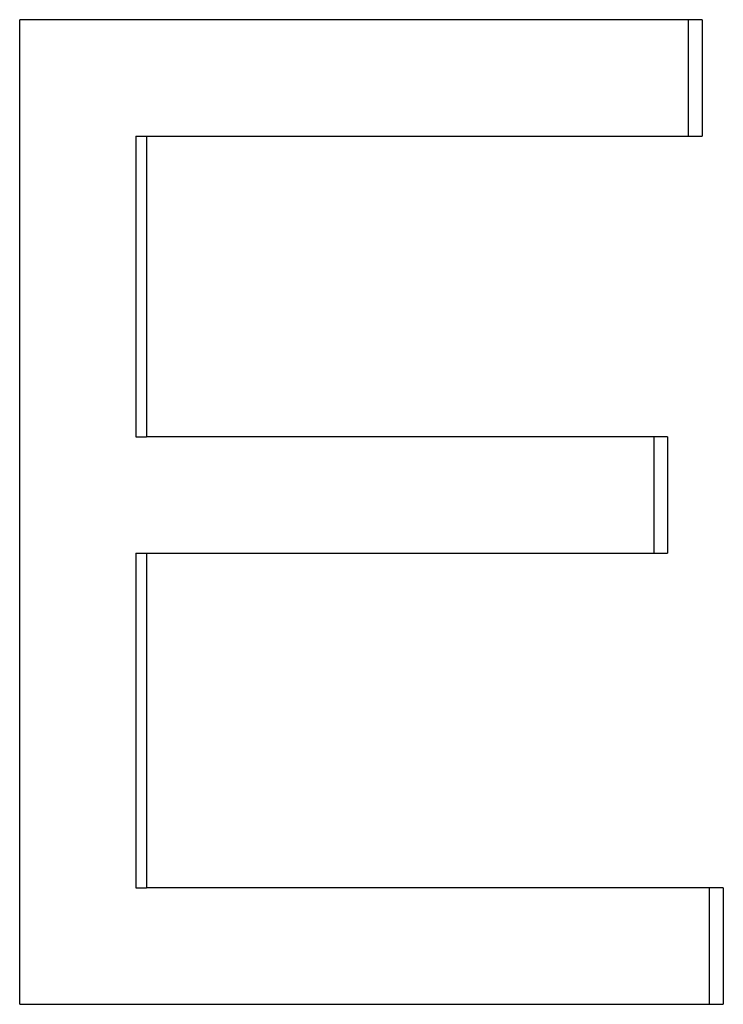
# Model space of a CAD drawing. Extents: x -0.04 to 5.75, y -1.5 to 4.07.
# Tile 12 of 14: x 4.38 to 4.55, y 2.18 to 2.42. Entities that reach past the tile are written whole.
import ezdxf

# ---------------------------------------------------------------- set-up
doc = ezdxf.new("R2010")
doc.units = 0
doc.header["$MEASUREMENT"] = 0
doc.layers.get('0').update_dxf_attribs({"linetype": 'CONTINUOUS'})

msp = doc.modelspace()

# ---------------------------------------------------------------- linework, layer by layer
for p, q in [((4.54482, 2.41991), (4.37855, 2.41991)), ((4.37855, 2.17991), (4.37855, 2.41991)), ((4.54482, 2.41991), (4.54482, 2.39155)), ((4.40687, 2.39155), (4.40942, 2.39155)), ((4.40942, 2.39155), (4.40942, 2.3182)), ((4.40942, 2.39155), (4.54482, 2.39155)), ((4.40687, 2.3182), (4.40942, 2.3182)), ((4.53639, 2.3182), (4.40942, 2.3182)), ((4.53639, 2.3182), (4.53639, 2.28985)), ((4.40687, 2.28985), (4.40942, 2.28985)), ((4.40942, 2.28985), (4.40942, 2.20826)), ((4.40942, 2.28985), (4.53639, 2.28985)), ((4.40687, 2.20826), (4.40942, 2.20826)), ((4.54997, 2.20826), (4.40942, 2.20826)), ((4.54997, 2.20826), (4.54997, 2.17991)), ((4.37855, 2.17991), (4.54997, 2.17991))]:
    msp.add_line(p, q)
for points, knots in [([(4.54139, 2.41991), (4.54139, 2.41912), (4.54139, 2.41833), (4.54139, 2.41755), (4.54139, 2.41676), (4.54139, 2.41597), (4.54139, 2.41518), (4.54139, 2.41479), (4.54139, 2.4144), (4.54139, 2.414), (4.54139, 2.41321), (4.54139, 2.41243), (4.54139, 2.41164), (4.54139, 2.41124), (4.54139, 2.41085), (4.54139, 2.41046), (4.54139, 2.40967), (4.54139, 2.40888), (4.54139, 2.40809), (4.54139, 2.4077), (4.54139, 2.40731), (4.54139, 2.40691), (4.54139, 2.40613), (4.54139, 2.40534), (4.54139, 2.40455), (4.54139, 2.40416), (4.54139, 2.40376), (4.54139, 2.40337), (4.54139, 2.40258), (4.54139, 2.40179), (4.54139, 2.40101), (4.54139, 2.40061), (4.54139, 2.40022), (4.54139, 2.39982), (4.54139, 2.39707), (4.54139, 2.39431), (4.54139, 2.39155)], [0, 0, 0, 0, 0.00600152, 0.00600152, 0.00600152, 0.01200305, 0.01200305, 0.01200305, 0.01500381, 0.01500381, 0.01500381, 0.02100534, 0.02100534, 0.02100534, 0.0240061, 0.0240061, 0.0240061, 0.03000762, 0.03000762, 0.03000762, 0.03300838, 0.03300838, 0.03300838, 0.03900991, 0.03900991, 0.03900991, 0.04201067, 0.04201067, 0.04201067, 0.0480122, 0.0480122, 0.0480122, 0.05101296, 0.05101296, 0.05101296, 0.07201829, 0.07201829, 0.07201829, 0.07201829]), ([(4.53302, 2.3182), (4.53302, 2.31663), (4.53302, 2.31505), (4.53302, 2.31348), (4.53302, 2.31229), (4.53302, 2.31111), (4.53302, 2.30993), (4.53302, 2.30954), (4.53302, 2.30914), (4.53302, 2.30875), (4.53302, 2.30796), (4.53302, 2.30717), (4.53302, 2.30639), (4.53302, 2.30599), (4.53302, 2.3056), (4.53302, 2.30521), (4.53302, 2.30442), (4.53302, 2.30363), (4.53302, 2.30284), (4.53302, 2.30245), (4.53302, 2.30206), (4.53302, 2.30166), (4.53302, 2.30087), (4.53302, 2.30009), (4.53302, 2.2993), (4.53302, 2.2989), (4.53302, 2.29851), (4.53302, 2.29812), (4.53302, 2.29536), (4.53302, 2.2926), (4.53302, 2.28985)], [0, 0, 0, 0, 0.01200305, 0.01200305, 0.01200305, 0.02100534, 0.02100534, 0.02100534, 0.0240061, 0.0240061, 0.0240061, 0.03000762, 0.03000762, 0.03000762, 0.03300838, 0.03300838, 0.03300838, 0.03900991, 0.03900991, 0.03900991, 0.04201067, 0.04201067, 0.04201067, 0.0480122, 0.0480122, 0.0480122, 0.05101296, 0.05101296, 0.05101296, 0.07201829, 0.07201829, 0.07201829, 0.07201829]), ([(4.54651, 2.20826), (4.54651, 2.20747), (4.54651, 2.20669), (4.54651, 2.2059), (4.54651, 2.20511), (4.54651, 2.20432), (4.54651, 2.20354), (4.54651, 2.20314), (4.54651, 2.20275), (4.54651, 2.20236), (4.54651, 2.20157), (4.54651, 2.20078), (4.54651, 2.19999), (4.54651, 2.1996), (4.54651, 2.1992), (4.54651, 2.19881), (4.54651, 2.19802), (4.54651, 2.19724), (4.54651, 2.19645), (4.54651, 2.19527), (4.54651, 2.19409), (4.54651, 2.1929), (4.54651, 2.19251), (4.54651, 2.19212), (4.54651, 2.19172), (4.54651, 2.19093), (4.54651, 2.19015), (4.54651, 2.18936), (4.54651, 2.18897), (4.54651, 2.18857), (4.54651, 2.18818), (4.54651, 2.18542), (4.54651, 2.18267), (4.54651, 2.17991)], [0, 0, 0, 0, 0.00600152, 0.00600152, 0.00600152, 0.01200305, 0.01200305, 0.01200305, 0.01500381, 0.01500381, 0.01500381, 0.02100534, 0.02100534, 0.02100534, 0.0240061, 0.0240061, 0.0240061, 0.03000762, 0.03000762, 0.03000762, 0.03900991, 0.03900991, 0.03900991, 0.04201067, 0.04201067, 0.04201067, 0.0480122, 0.0480122, 0.0480122, 0.05101296, 0.05101296, 0.05101296, 0.07201829, 0.07201829, 0.07201829, 0.07201829])]:
    msp.add_open_spline(points, degree=3, knots=knots)
for points in [[(4.40687, 2.39155), (4.40687, 2.3671), (4.40687, 2.34265), (4.40687, 2.3182)], [(4.40687, 2.28985), (4.40687, 2.26265), (4.40687, 2.23546), (4.40687, 2.20826)]]:
    msp.add_open_spline(points, degree=3)

doc.saveas('drawing.dxf')
